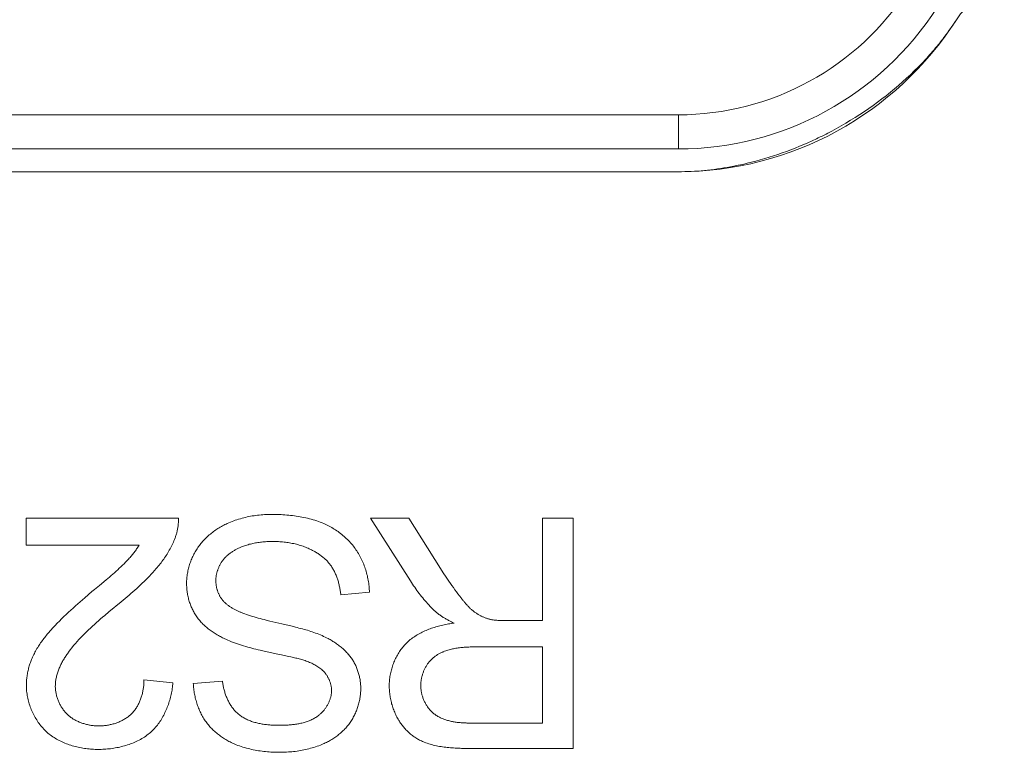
# Model space of a CAD drawing. Header units: millimetres. Extents: x 3925 to 5043, y -86 to 778.
# Tile 81 of 256: x 4308.27 to 4310.44, y -9.51 to -7.9. Entities that reach past the tile are written whole.
import ezdxf

# ---------------------------------------------------------------- set-up
doc = ezdxf.new("R2010")
doc.units = ezdxf.units.MM
doc.header["$LTSCALE"] = 46.255
for name, color, linetype in [('H30K-IO-LABEDXF_CONTINUOUS_LINE', 7, 'CONTINUOUS'), ('H30K-REAR-CODXF_CONTINUOUS_LINE', 7, 'CONTINUOUS'), ('LABEL-IO-H30DXF_CONTINUOUS_LINE', 7, 'CONTINUOUS')]:
    doc.layers.add(name, color=color, linetype=linetype)

msp = doc.modelspace()

# ---------------------------------------------------------------- linework, layer by layer
at = {"layer": 'H30K-IO-LABEDXF_CONTINUOUS_LINE', "color": 7, "linetype": 'Continuous', "lineweight": 0}
for p, q in [((4309.7197, -8.2338), (4306.5478, -8.2338)), ((4308.2879, -9.054), (4308.2879, -8.9947)), ((4308.2879, -8.9947), (4308.6223, -8.9947)), ((4309.0444, -8.9947), (4309.1279, -8.9947)), ((4309.1318, -9.1323), (4309.0444, -8.9947)), ((4309.1279, -8.9947), (4309.1977, -9.1046)), ((4309.4217, -9.2191), (4309.4217, -8.9947)), ((4309.4217, -8.9947), (4309.4888, -8.9947)), ((4309.4888, -8.9947), (4309.4888, -9.4999)), ((4308.5359, -9.054), (4308.2879, -9.054)), ((4309.1977, -9.1046), (4309.2039, -9.1141)), ((4309.2039, -9.1141), (4309.21, -9.1236)), ((4308.4637, -9.1298), (4308.471, -9.1236)), ((4309.0417, -9.157), (4308.9789, -9.1627)), ((4308.4065, -9.1781), (4308.4169, -9.1691)), ((4308.4697, -9.2002), (4308.4605, -9.2079)), ((4308.8234, -9.2202), (4308.8494, -9.2263)), ((4308.8494, -9.2263), (4308.8722, -9.2318)), ((4309.3379, -9.2191), (4309.4217, -9.2191)), ((4308.8406, -9.2931), (4308.8107, -9.2863)), ((4309.2783, -9.277), (4309.2731, -9.277)), ((4309.4217, -9.277), (4309.2783, -9.277)), ((4309.4217, -9.4442), (4309.4217, -9.277)), ((4308.8641, -9.2979), (4308.8484, -9.2947)), ((4308.5468, -9.3496), (4308.6103, -9.356)), ((4308.6551, -9.3574), (4308.7193, -9.3525)), ((4309.4888, -9.4999), (4309.258, -9.4999))]:
    msp.add_line(p, q, dxfattribs=at)
for points in [[(4310.3301, -7.9001), (4310.3279, -7.9034), (4310.3258, -7.9067), (4310.3236, -7.9101), (4310.3213, -7.9133), (4310.3191, -7.9166), (4310.3168, -7.9199), (4310.3145, -7.9232), (4310.3122, -7.9264), (4310.3099, -7.9297)], [(4310.3099, -7.9297), (4310.3075, -7.9329), (4310.3051, -7.9361), (4310.3027, -7.9393), (4310.3002, -7.9425), (4310.2978, -7.9457), (4310.2953, -7.9489), (4310.2928, -7.952), (4310.2903, -7.9551), (4310.2877, -7.9583)], [(4310.2877, -7.9583), (4310.2845, -7.9622), (4310.2813, -7.966), (4310.278, -7.9699), (4310.2747, -7.9737), (4310.2713, -7.9775), (4310.268, -7.9812), (4310.2646, -7.985), (4310.2611, -7.9887), (4310.2577, -7.9925), (4310.2542, -7.9961)], [(4310.2542, -7.9961), (4310.2461, -8.0045), (4310.2378, -8.0127), (4310.2295, -8.0208), (4310.2209, -8.0288), (4310.2122, -8.0367), (4310.2034, -8.0444), (4310.1944, -8.052), (4310.1853, -8.0595), (4310.1761, -8.0669), (4310.1668, -8.0741), (4310.1573, -8.0813), (4310.1477, -8.0882), (4310.138, -8.0951), (4310.1282, -8.1018), (4310.1182, -8.1083), (4310.1082, -8.1148), (4310.0981, -8.121), (4310.0878, -8.1272), (4310.0775, -8.1331), (4310.0671, -8.139), (4310.0566, -8.1447)], [(4310.0566, -8.1447), (4310.0524, -8.1469), (4310.0482, -8.149), (4310.044, -8.1512), (4310.0398, -8.1533), (4310.0356, -8.1555), (4310.0313, -8.1575), (4310.0271, -8.1596), (4310.0228, -8.1616)], [(4310.0228, -8.1616), (4310.0136, -8.1659), (4310.0043, -8.1701), (4309.995, -8.1742), (4309.9856, -8.1781), (4309.9762, -8.1819), (4309.9668, -8.1856), (4309.9573, -8.1892), (4309.9478, -8.1926), (4309.9382, -8.1959), (4309.9287, -8.1991), (4309.9191, -8.2022), (4309.9095, -8.2051), (4309.8998, -8.2079), (4309.8901, -8.2105), (4309.8805, -8.213), (4309.8708, -8.2154), (4309.8611, -8.2177), (4309.8513, -8.2198), (4309.8416, -8.2217)], [(4309.8416, -8.2217), (4309.8344, -8.2231), (4309.8272, -8.2244), (4309.82, -8.2256), (4309.8128, -8.2267), (4309.8057, -8.2277), (4309.7985, -8.2287), (4309.7913, -8.2296), (4309.7841, -8.2304), (4309.7769, -8.2311), (4309.7697, -8.2317), (4309.7626, -8.2323), (4309.7554, -8.2327), (4309.7482, -8.2331), (4309.7411, -8.2334), (4309.734, -8.2336), (4309.7269, -8.2338), (4309.7197, -8.2338)], [(4308.7295, -9.006), (4308.733, -9.0045), (4308.7366, -9.003), (4308.7401, -9.0016), (4308.7437, -9.0002), (4308.7473, -8.9989), (4308.7509, -8.9977), (4308.7546, -8.9966), (4308.7583, -8.9955), (4308.762, -8.9945), (4308.7657, -8.9935), (4308.7695, -8.9926), (4308.7733, -8.9918), (4308.777, -8.991), (4308.7808, -8.9903), (4308.7846, -8.9896), (4308.7884, -8.989), (4308.7923, -8.9885), (4308.7961, -8.988), (4308.7999, -8.9876), (4308.8038, -8.9872), (4308.8076, -8.9869), (4308.8115, -8.9867), (4308.8153, -8.9865), (4308.8191, -8.9864), (4308.823, -8.9863), (4308.8268, -8.9863)], [(4308.8268, -8.9863), (4308.8309, -8.9863), (4308.8351, -8.9863), (4308.8393, -8.9864), (4308.8435, -8.9866), (4308.8477, -8.9867), (4308.8519, -8.987), (4308.856, -8.9872), (4308.8602, -8.9875), (4308.8644, -8.9879), (4308.8686, -8.9883), (4308.8728, -8.9888), (4308.877, -8.9893), (4308.8811, -8.9899), (4308.8853, -8.9905), (4308.8894, -8.9912), (4308.8936, -8.9919), (4308.8977, -8.9928), (4308.9018, -8.9936), (4308.9059, -8.9946), (4308.9099, -8.9956), (4308.914, -8.9967), (4308.918, -8.9978), (4308.922, -8.999), (4308.9259, -9.0003), (4308.9298, -9.0017), (4308.9337, -9.0031), (4308.9376, -9.0047), (4308.9414, -9.0063)], [(4308.6223, -8.9947), (4308.6224, -8.9966), (4308.6224, -8.9986), (4308.6224, -9.0005), (4308.6223, -9.0024), (4308.6222, -9.0043), (4308.6221, -9.0062), (4308.6219, -9.0081), (4308.6217, -9.01), (4308.6215, -9.0119), (4308.6213, -9.0138), (4308.621, -9.0157), (4308.6206, -9.0176), (4308.6203, -9.0195), (4308.6199, -9.0214), (4308.6195, -9.0233), (4308.619, -9.0251), (4308.6186, -9.027), (4308.6181, -9.0288), (4308.6175, -9.0307), (4308.6169, -9.0325), (4308.6163, -9.0343), (4308.6157, -9.0361), (4308.615, -9.0379)], [(4308.6633, -9.0614), (4308.6649, -9.059), (4308.6666, -9.0567), (4308.6683, -9.0543), (4308.67, -9.052), (4308.6719, -9.0498), (4308.6737, -9.0475), (4308.6756, -9.0453), (4308.6776, -9.0432), (4308.6796, -9.0411), (4308.6816, -9.039), (4308.6837, -9.0369), (4308.6859, -9.0349), (4308.688, -9.033), (4308.6902, -9.031), (4308.6925, -9.0292), (4308.6948, -9.0273), (4308.6971, -9.0255), (4308.6994, -9.0237), (4308.7018, -9.022), (4308.7042, -9.0203), (4308.7067, -9.0187), (4308.7091, -9.0171), (4308.7116, -9.0156), (4308.7141, -9.0141), (4308.7166, -9.0126), (4308.7192, -9.0112), (4308.7218, -9.0098), (4308.7243, -9.0085), (4308.7269, -9.0073), (4308.7295, -9.006)], [(4308.9414, -9.0063), (4308.9444, -9.0076), (4308.9474, -9.009), (4308.9503, -9.0104), (4308.9532, -9.0119), (4308.9561, -9.0135), (4308.959, -9.0151), (4308.9618, -9.0168), (4308.9646, -9.0185), (4308.9674, -9.0203), (4308.9702, -9.0221), (4308.9729, -9.024), (4308.9756, -9.026), (4308.9782, -9.028), (4308.9808, -9.0301), (4308.9834, -9.0322), (4308.9859, -9.0343), (4308.9884, -9.0365), (4308.9908, -9.0388), (4308.9932, -9.0411), (4308.9955, -9.0434), (4308.9978, -9.0458), (4309, -9.0482), (4309.0022, -9.0507), (4309.0043, -9.0532), (4309.0064, -9.0558), (4309.0084, -9.0584), (4309.0103, -9.061), (4309.0122, -9.0637), (4309.014, -9.0664)], [(4308.5097, -9.0876), (4308.5113, -9.0859), (4308.5129, -9.0842), (4308.5145, -9.0824), (4308.5161, -9.0806), (4308.5176, -9.0788), (4308.5192, -9.077), (4308.5207, -9.0752), (4308.5222, -9.0734), (4308.5237, -9.0715), (4308.5251, -9.0696), (4308.5266, -9.0677), (4308.528, -9.0658), (4308.5294, -9.0639), (4308.5307, -9.062), (4308.532, -9.06), (4308.5334, -9.058), (4308.5346, -9.056), (4308.5359, -9.054)], [(4308.615, -9.0379), (4308.6139, -9.041), (4308.6126, -9.044), (4308.6113, -9.047), (4308.61, -9.05), (4308.6085, -9.053), (4308.6071, -9.056), (4308.6056, -9.0589), (4308.604, -9.0618), (4308.6024, -9.0647), (4308.6008, -9.0676), (4308.5991, -9.0704), (4308.5974, -9.0732), (4308.5956, -9.076), (4308.5938, -9.0788), (4308.5919, -9.0815), (4308.59, -9.0842), (4308.5881, -9.0869), (4308.5861, -9.0896), (4308.5842, -9.0922), (4308.5821, -9.0949), (4308.5801, -9.0974), (4308.578, -9.1), (4308.5759, -9.1025), (4308.5738, -9.105)], [(4308.8298, -9.0455), (4308.8271, -9.0456), (4308.8244, -9.0456), (4308.8216, -9.0457), (4308.8189, -9.0458), (4308.8161, -9.0459), (4308.8134, -9.0461), (4308.8106, -9.0463), (4308.8078, -9.0466), (4308.8051, -9.0468), (4308.8024, -9.0472), (4308.7996, -9.0475), (4308.7969, -9.0479), (4308.7941, -9.0484), (4308.7914, -9.0488), (4308.7887, -9.0493), (4308.786, -9.0499), (4308.7833, -9.0505), (4308.7807, -9.0511), (4308.778, -9.0518), (4308.7753, -9.0526), (4308.7727, -9.0533), (4308.7701, -9.0542), (4308.7675, -9.055), (4308.7649, -9.056), (4308.7623, -9.0569)], [(4308.9073, -9.0606), (4308.9045, -9.0594), (4308.9017, -9.0583), (4308.8989, -9.0572), (4308.896, -9.0562), (4308.8931, -9.0552), (4308.8902, -9.0542), (4308.8873, -9.0534), (4308.8843, -9.0525), (4308.8814, -9.0518), (4308.8784, -9.051), (4308.8754, -9.0503), (4308.8724, -9.0497), (4308.8694, -9.0491), (4308.8664, -9.0486), (4308.8634, -9.0481), (4308.8603, -9.0476), (4308.8573, -9.0472), (4308.8542, -9.0469), (4308.8512, -9.0466), (4308.8481, -9.0463), (4308.8451, -9.0461), (4308.842, -9.0459), (4308.839, -9.0457), (4308.8359, -9.0456), (4308.8329, -9.0456), (4308.8298, -9.0455)], [(4308.6403, -9.1373), (4308.6403, -9.1345), (4308.6404, -9.1318), (4308.6405, -9.129), (4308.6408, -9.1263), (4308.641, -9.1236), (4308.6414, -9.1208), (4308.6417, -9.1181), (4308.6422, -9.1153), (4308.6427, -9.1126), (4308.6432, -9.1099), (4308.6439, -9.1072), (4308.6445, -9.1045), (4308.6452, -9.1018), (4308.646, -9.0991), (4308.6468, -9.0964), (4308.6477, -9.0938), (4308.6486, -9.0911), (4308.6496, -9.0885), (4308.6506, -9.0859), (4308.6517, -9.0833), (4308.6528, -9.0808), (4308.6539, -9.0783), (4308.6552, -9.0758), (4308.6564, -9.0733), (4308.6577, -9.0709), (4308.659, -9.0685), (4308.6604, -9.0661), (4308.6619, -9.0637), (4308.6633, -9.0614)], [(4308.7623, -9.0569), (4308.7608, -9.0576), (4308.7592, -9.0582), (4308.7577, -9.0589), (4308.7561, -9.0596), (4308.7546, -9.0603), (4308.753, -9.061), (4308.7515, -9.0618), (4308.75, -9.0626), (4308.7485, -9.0634), (4308.747, -9.0642), (4308.7455, -9.065), (4308.744, -9.0659), (4308.7426, -9.0668), (4308.7411, -9.0677), (4308.7397, -9.0687), (4308.7383, -9.0696), (4308.7369, -9.0706), (4308.7355, -9.0716), (4308.7341, -9.0727), (4308.7328, -9.0737), (4308.7315, -9.0748), (4308.7302, -9.0759), (4308.7289, -9.0771), (4308.7277, -9.0782), (4308.7265, -9.0794), (4308.7253, -9.0806), (4308.7242, -9.0818), (4308.723, -9.0831), (4308.7219, -9.0844), (4308.7209, -9.0857), (4308.7198, -9.087), (4308.7188, -9.0883)], [(4308.9581, -9.1001), (4308.957, -9.0984), (4308.9558, -9.0968), (4308.9546, -9.0952), (4308.9533, -9.0936), (4308.952, -9.0921), (4308.9507, -9.0906), (4308.9493, -9.0891), (4308.9479, -9.0876), (4308.9465, -9.0862), (4308.945, -9.0848), (4308.9435, -9.0834), (4308.942, -9.0821), (4308.9404, -9.0807), (4308.9388, -9.0794), (4308.9372, -9.0782), (4308.9356, -9.0769), (4308.9339, -9.0757), (4308.9323, -9.0745), (4308.9306, -9.0733), (4308.9289, -9.0722), (4308.9271, -9.0711), (4308.9254, -9.07), (4308.9236, -9.0689), (4308.9219, -9.0679), (4308.9201, -9.0669), (4308.9183, -9.0659), (4308.9165, -9.065), (4308.9146, -9.064), (4308.9128, -9.0631), (4308.911, -9.0623), (4308.9092, -9.0614), (4308.9073, -9.0606)], [(4309.014, -9.0664), (4309.0158, -9.0691), (4309.0175, -9.0719), (4309.0191, -9.0747), (4309.0207, -9.0776), (4309.0223, -9.0805), (4309.0238, -9.0835), (4309.0252, -9.0865), (4309.0266, -9.0895), (4309.0279, -9.0925), (4309.0291, -9.0956), (4309.0303, -9.0987), (4309.0315, -9.1018), (4309.0326, -9.105), (4309.0336, -9.1081), (4309.0345, -9.1113), (4309.0354, -9.1145), (4309.0363, -9.1178), (4309.0371, -9.121), (4309.0378, -9.1242), (4309.0385, -9.1275), (4309.0391, -9.1308), (4309.0396, -9.1341), (4309.0401, -9.1373), (4309.0405, -9.1406), (4309.0409, -9.1439), (4309.0412, -9.1472), (4309.0414, -9.1505), (4309.0416, -9.1537), (4309.0417, -9.157)], [(4308.471, -9.1236), (4308.4747, -9.1205), (4308.4783, -9.1173), (4308.4819, -9.1141), (4308.4855, -9.111), (4308.4891, -9.1077), (4308.4926, -9.1045), (4308.4961, -9.1012), (4308.4996, -9.0979), (4308.503, -9.0945), (4308.5063, -9.0911), (4308.5097, -9.0876)], [(4308.7188, -9.0883), (4308.718, -9.0895), (4308.7172, -9.0908), (4308.7164, -9.092), (4308.7156, -9.0933), (4308.7148, -9.0946), (4308.7141, -9.0959), (4308.7134, -9.0972), (4308.7127, -9.0985), (4308.712, -9.0999), (4308.7114, -9.1012), (4308.7108, -9.1026), (4308.7102, -9.104), (4308.7096, -9.1054), (4308.7091, -9.1068), (4308.7086, -9.1082), (4308.7081, -9.1096), (4308.7077, -9.1111), (4308.7072, -9.1125), (4308.7068, -9.114), (4308.7065, -9.1154), (4308.7061, -9.1169), (4308.7058, -9.1183), (4308.7056, -9.1198), (4308.7053, -9.1213), (4308.7051, -9.1228), (4308.7049, -9.1242), (4308.7048, -9.1257), (4308.7046, -9.1272), (4308.7046, -9.1287), (4308.7045, -9.1301), (4308.7045, -9.1316)], [(4308.5738, -9.105), (4308.5701, -9.1092), (4308.5664, -9.1134), (4308.5626, -9.1175), (4308.5588, -9.1215), (4308.5549, -9.1255), (4308.551, -9.1295), (4308.547, -9.1334), (4308.543, -9.1372), (4308.539, -9.1411), (4308.5349, -9.1449), (4308.5308, -9.1486), (4308.5266, -9.1524), (4308.5224, -9.1561), (4308.5182, -9.1597), (4308.514, -9.1634), (4308.5098, -9.167), (4308.5055, -9.1706)], [(4308.9789, -9.1627), (4308.9787, -9.1605), (4308.9784, -9.1583), (4308.9781, -9.1561), (4308.9777, -9.1539), (4308.9774, -9.1517), (4308.977, -9.1495), (4308.9766, -9.1473), (4308.9761, -9.1452), (4308.9756, -9.143), (4308.9751, -9.1408), (4308.9746, -9.1386), (4308.974, -9.1365), (4308.9735, -9.1343), (4308.9728, -9.1322), (4308.9722, -9.13), (4308.9715, -9.1279), (4308.9708, -9.1258), (4308.97, -9.1237), (4308.9692, -9.1216), (4308.9684, -9.1196), (4308.9675, -9.1175), (4308.9666, -9.1155), (4308.9657, -9.1135), (4308.9647, -9.1115), (4308.9637, -9.1096), (4308.9627, -9.1076), (4308.9616, -9.1057), (4308.9605, -9.1038), (4308.9593, -9.1019), (4308.9581, -9.1001)], [(4308.4378, -9.1513), (4308.4489, -9.142), (4308.4637, -9.1298)], [(4308.6612, -9.2089), (4308.6599, -9.2068), (4308.6585, -9.2047), (4308.6572, -9.2025), (4308.656, -9.2003), (4308.6548, -9.1981), (4308.6537, -9.1959), (4308.6526, -9.1936), (4308.6515, -9.1913), (4308.6505, -9.189), (4308.6496, -9.1867), (4308.6487, -9.1843), (4308.6478, -9.1819), (4308.647, -9.1795), (4308.6462, -9.1771), (4308.6455, -9.1747), (4308.6448, -9.1722), (4308.6442, -9.1698), (4308.6436, -9.1673), (4308.6431, -9.1648), (4308.6426, -9.1623), (4308.6422, -9.1598), (4308.6418, -9.1573), (4308.6414, -9.1548), (4308.6411, -9.1523), (4308.6409, -9.1498), (4308.6406, -9.1473), (4308.6405, -9.1448), (4308.6404, -9.1423), (4308.6403, -9.1398), (4308.6403, -9.1373)], [(4308.7045, -9.1316), (4308.7045, -9.133), (4308.7046, -9.1344), (4308.7046, -9.1359), (4308.7047, -9.1373), (4308.7049, -9.1387), (4308.705, -9.1401), (4308.7052, -9.1415), (4308.7055, -9.143), (4308.7057, -9.1444), (4308.706, -9.1458), (4308.7063, -9.1472), (4308.7066, -9.1486), (4308.707, -9.15), (4308.7074, -9.1514), (4308.7078, -9.1528), (4308.7083, -9.1541), (4308.7087, -9.1555), (4308.7092, -9.1569), (4308.7098, -9.1582), (4308.7103, -9.1595), (4308.7109, -9.1608), (4308.7115, -9.1621), (4308.7122, -9.1634), (4308.7128, -9.1647), (4308.7135, -9.1659), (4308.7143, -9.1672), (4308.715, -9.1684), (4308.7158, -9.1696), (4308.7166, -9.1707), (4308.7174, -9.1719), (4308.7182, -9.173)], [(4309.187, -9.1996), (4309.184, -9.1968), (4309.181, -9.1939), (4309.1781, -9.191), (4309.1752, -9.188), (4309.1723, -9.185), (4309.1695, -9.182), (4309.1667, -9.1789), (4309.1639, -9.1757), (4309.1612, -9.1726), (4309.1586, -9.1694), (4309.156, -9.1661), (4309.1534, -9.1629), (4309.1508, -9.1596), (4309.1483, -9.1563), (4309.1458, -9.1529), (4309.1434, -9.1495), (4309.141, -9.1461), (4309.1386, -9.1427), (4309.1363, -9.1393), (4309.134, -9.1358), (4309.1318, -9.1323)], [(4309.21, -9.1236), (4309.2132, -9.1283), (4309.2163, -9.133), (4309.2195, -9.1376), (4309.2227, -9.1423), (4309.226, -9.1469), (4309.2292, -9.1515), (4309.2326, -9.1561), (4309.2359, -9.1606), (4309.2393, -9.1651), (4309.2428, -9.1696)], [(4308.4169, -9.1691), (4308.4326, -9.1557), (4308.4378, -9.1513)], [(4308.3422, -9.2402), (4308.3468, -9.2351), (4308.3515, -9.2301), (4308.3563, -9.2251), (4308.3611, -9.2202), (4308.366, -9.2154), (4308.3709, -9.2106), (4308.3759, -9.2058), (4308.3809, -9.2011), (4308.3859, -9.1964), (4308.391, -9.1918), (4308.3961, -9.1872), (4308.4013, -9.1826), (4308.4065, -9.1781)], [(4308.5055, -9.1706), (4308.4969, -9.1777), (4308.4697, -9.2002)], [(4308.7182, -9.173), (4308.7192, -9.1743), (4308.7203, -9.1755), (4308.7213, -9.1767), (4308.7224, -9.1778), (4308.7236, -9.179), (4308.7247, -9.1801), (4308.7259, -9.1812), (4308.7271, -9.1823), (4308.7283, -9.1833), (4308.7295, -9.1843), (4308.7308, -9.1853), (4308.7321, -9.1863), (4308.7334, -9.1872), (4308.7347, -9.1882), (4308.7361, -9.1891), (4308.7375, -9.1899), (4308.7388, -9.1908), (4308.7402, -9.1917), (4308.7416, -9.1925), (4308.7431, -9.1933), (4308.7445, -9.1941), (4308.7459, -9.1948), (4308.7474, -9.1956), (4308.7489, -9.1963), (4308.7503, -9.197), (4308.7518, -9.1977), (4308.7533, -9.1984), (4308.7548, -9.1991), (4308.7563, -9.1997), (4308.7578, -9.2004), (4308.7593, -9.201), (4308.7608, -9.2016), (4308.7623, -9.2022), (4308.7637, -9.2028)], [(4309.2428, -9.1696), (4309.2438, -9.1709), (4309.246, -9.1736)], [(4309.246, -9.1736), (4309.2471, -9.175), (4309.2482, -9.1763), (4309.2493, -9.1776), (4309.2504, -9.1789), (4309.2515, -9.1803), (4309.2526, -9.1816), (4309.2538, -9.1829), (4309.2549, -9.1841), (4309.2561, -9.1854), (4309.2573, -9.1867), (4309.2584, -9.1879), (4309.2596, -9.1892), (4309.2609, -9.1904), (4309.2621, -9.1916), (4309.2633, -9.1928), (4309.2646, -9.1939), (4309.2659, -9.1951), (4309.2672, -9.1962), (4309.2685, -9.1973), (4309.2698, -9.1984), (4309.2712, -9.1994), (4309.2725, -9.2004), (4309.2739, -9.2014), (4309.2753, -9.2024), (4309.2768, -9.2033)], [(4308.7637, -9.2028), (4308.7679, -9.2043), (4308.7721, -9.2058), (4308.7763, -9.2072), (4308.7805, -9.2086), (4308.7847, -9.2099), (4308.789, -9.2112), (4308.7933, -9.2125), (4308.7975, -9.2137), (4308.8018, -9.2148), (4308.8061, -9.2159), (4308.8104, -9.217), (4308.8148, -9.2181), (4308.8234, -9.2202)], [(4309.2274, -9.2247), (4309.2257, -9.2239), (4309.2239, -9.2231), (4309.2222, -9.2222), (4309.2205, -9.2214), (4309.2188, -9.2205), (4309.2171, -9.2196), (4309.2154, -9.2188), (4309.2137, -9.2178), (4309.2121, -9.2169), (4309.2104, -9.216), (4309.2087, -9.215), (4309.2071, -9.2141), (4309.2055, -9.2131), (4309.2038, -9.2121), (4309.2022, -9.2111), (4309.2006, -9.21), (4309.199, -9.2089), (4309.1975, -9.2079), (4309.1959, -9.2067), (4309.1944, -9.2056), (4309.1929, -9.2045), (4309.1914, -9.2033), (4309.1899, -9.2021), (4309.1885, -9.2008), (4309.187, -9.1996)], [(4309.2768, -9.2033), (4309.278, -9.2042), (4309.2793, -9.2049), (4309.2806, -9.2057), (4309.282, -9.2065), (4309.2833, -9.2072), (4309.2846, -9.2079), (4309.286, -9.2087), (4309.2873, -9.2093), (4309.2887, -9.21), (4309.2901, -9.2107), (4309.2915, -9.2113), (4309.2929, -9.2119), (4309.2943, -9.2125), (4309.2957, -9.2131), (4309.2971, -9.2136), (4309.2985, -9.2141), (4309.3, -9.2146), (4309.3014, -9.2151), (4309.3028, -9.2155), (4309.3043, -9.216), (4309.3058, -9.2164), (4309.3072, -9.2168)], [(4308.4605, -9.2079), (4308.4559, -9.2117), (4308.4514, -9.2156), (4308.4469, -9.2195), (4308.4424, -9.2235), (4308.438, -9.2275), (4308.4336, -9.2315), (4308.4292, -9.2355), (4308.4249, -9.2396), (4308.4206, -9.2438), (4308.4164, -9.248), (4308.4122, -9.2522), (4308.4081, -9.2565), (4308.4041, -9.2608), (4308.4001, -9.2652), (4308.3962, -9.2697), (4308.3924, -9.2742), (4308.3886, -9.2788), (4308.385, -9.2835), (4308.3814, -9.2882)], [(4308.7262, -9.2603), (4308.7239, -9.2592), (4308.7216, -9.258), (4308.7192, -9.2569), (4308.7169, -9.2557), (4308.7146, -9.2544), (4308.7123, -9.2532), (4308.71, -9.2519), (4308.7077, -9.2506), (4308.7054, -9.2492), (4308.7032, -9.2478), (4308.7009, -9.2464), (4308.6987, -9.245), (4308.6965, -9.2435), (4308.6944, -9.242), (4308.6922, -9.2404), (4308.6901, -9.2388), (4308.688, -9.2372), (4308.686, -9.2356), (4308.6839, -9.2339), (4308.6819, -9.2322), (4308.68, -9.2304), (4308.6781, -9.2286), (4308.6762, -9.2268), (4308.6743, -9.2249), (4308.6725, -9.2231), (4308.6708, -9.2211), (4308.6691, -9.2192), (4308.6674, -9.2172), (4308.6658, -9.2152), (4308.6642, -9.2131), (4308.6627, -9.211), (4308.6612, -9.2089)], [(4309.12, -9.2715), (4309.1222, -9.2693), (4309.1244, -9.2672), (4309.1266, -9.2651), (4309.129, -9.2631), (4309.1313, -9.2611), (4309.1338, -9.2592), (4309.1362, -9.2574), (4309.1388, -9.2556), (4309.1413, -9.2538), (4309.144, -9.2522), (4309.1466, -9.2505), (4309.1493, -9.249), (4309.1521, -9.2475), (4309.1549, -9.246), (4309.1577, -9.2446), (4309.1605, -9.2433), (4309.1634, -9.2419), (4309.1663, -9.2407), (4309.1692, -9.2395), (4309.1722, -9.2383), (4309.1752, -9.2372), (4309.1782, -9.2362), (4309.1812, -9.2351), (4309.1842, -9.2342), (4309.1873, -9.2332), (4309.1903, -9.2323), (4309.1934, -9.2315), (4309.1965, -9.2307), (4309.1996, -9.2299), (4309.2027, -9.2292), (4309.2058, -9.2285), (4309.2089, -9.2279), (4309.212, -9.2273), (4309.2151, -9.2267), (4309.2182, -9.2262), (4309.2212, -9.2256), (4309.2243, -9.2252), (4309.2274, -9.2247)], [(4309.3072, -9.2168), (4309.3088, -9.2171), (4309.3104, -9.2174), (4309.312, -9.2176), (4309.3136, -9.2178), (4309.3152, -9.218), (4309.3168, -9.2182), (4309.3184, -9.2184), (4309.32, -9.2185), (4309.3217, -9.2186), (4309.3233, -9.2187), (4309.3249, -9.2188), (4309.3265, -9.2189), (4309.3281, -9.219), (4309.3298, -9.219), (4309.3314, -9.219), (4309.333, -9.2191), (4309.3346, -9.2191), (4309.3379, -9.2191)], [(4308.3011, -9.302), (4308.3022, -9.2993), (4308.3035, -9.2966), (4308.3047, -9.2939), (4308.3061, -9.2912), (4308.3074, -9.2886), (4308.3089, -9.286), (4308.3103, -9.2834), (4308.3118, -9.2808), (4308.3134, -9.2782), (4308.315, -9.2757), (4308.3166, -9.2732), (4308.3182, -9.2707), (4308.3199, -9.2682), (4308.3216, -9.2658), (4308.3234, -9.2634), (4308.3252, -9.261), (4308.327, -9.2586), (4308.3288, -9.2562), (4308.3307, -9.2539), (4308.3326, -9.2515), (4308.3345, -9.2492), (4308.3364, -9.2469), (4308.3383, -9.2447), (4308.3403, -9.2424), (4308.3422, -9.2402)], [(4308.8722, -9.2318), (4308.8796, -9.2336), (4308.8833, -9.2345), (4308.887, -9.2355), (4308.8907, -9.2365), (4308.8944, -9.2375), (4308.8981, -9.2385), (4308.9018, -9.2395), (4308.9054, -9.2406), (4308.9091, -9.2417), (4308.9127, -9.2429), (4308.9163, -9.2441), (4308.9199, -9.2453), (4308.9235, -9.2466), (4308.927, -9.2479), (4308.9306, -9.2493), (4308.9341, -9.2508), (4308.9376, -9.2522), (4308.941, -9.2538), (4308.9444, -9.2554), (4308.9478, -9.2571), (4308.9512, -9.2588)], [(4308.8107, -9.2863), (4308.8016, -9.2842), (4308.7971, -9.2832), (4308.7925, -9.282), (4308.788, -9.2809), (4308.7835, -9.2798), (4308.779, -9.2786), (4308.7745, -9.2773), (4308.77, -9.2761), (4308.7655, -9.2747), (4308.7611, -9.2734), (4308.7566, -9.272), (4308.7522, -9.2705), (4308.7478, -9.2689), (4308.7434, -9.2673), (4308.7391, -9.2657), (4308.7348, -9.264), (4308.7305, -9.2621), (4308.7262, -9.2603)], [(4308.9512, -9.2588), (4308.9533, -9.26), (4308.9554, -9.2611), (4308.9575, -9.2623), (4308.9596, -9.2635), (4308.9616, -9.2648), (4308.9637, -9.2661), (4308.9657, -9.2674), (4308.9677, -9.2687), (4308.9697, -9.2701), (4308.9717, -9.2715), (4308.9736, -9.273), (4308.9756, -9.2744), (4308.9775, -9.2759), (4308.9794, -9.2775), (4308.9812, -9.279), (4308.983, -9.2806), (4308.9848, -9.2822), (4308.9866, -9.2839), (4308.9883, -9.2856), (4308.9901, -9.2873), (4308.9917, -9.289), (4308.9934, -9.2908), (4308.9949, -9.2926), (4308.9965, -9.2944), (4308.998, -9.2963), (4308.9995, -9.2982), (4309.0009, -9.3001), (4309.0023, -9.302), (4309.0037, -9.304), (4309.0049, -9.306)], [(4309.0852, -9.3622), (4309.0852, -9.3594), (4309.0853, -9.3565), (4309.0855, -9.3536), (4309.0857, -9.3507), (4309.086, -9.3478), (4309.0864, -9.3449), (4309.0868, -9.342), (4309.0873, -9.3391), (4309.0878, -9.3363), (4309.0884, -9.3334), (4309.0891, -9.3305), (4309.0898, -9.3276), (4309.0906, -9.3248), (4309.0914, -9.322), (4309.0923, -9.3191), (4309.0933, -9.3163), (4309.0943, -9.3136), (4309.0954, -9.3108), (4309.0965, -9.3081), (4309.0977, -9.3054), (4309.0989, -9.3027), (4309.1002, -9.3001), (4309.1016, -9.2975), (4309.103, -9.2949), (4309.1045, -9.2923), (4309.106, -9.2898), (4309.1075, -9.2874), (4309.1092, -9.285), (4309.1109, -9.2826), (4309.1126, -9.2803), (4309.1144, -9.278), (4309.1162, -9.2758), (4309.1181, -9.2736), (4309.12, -9.2715)], [(4308.3814, -9.2882), (4308.3801, -9.29), (4308.3788, -9.2919), (4308.3775, -9.2937), (4308.3762, -9.2956), (4308.3749, -9.2975), (4308.3737, -9.2994), (4308.3725, -9.3013), (4308.3713, -9.3033), (4308.3701, -9.3052), (4308.3689, -9.3072), (4308.3678, -9.3092), (4308.3667, -9.3112), (4308.3657, -9.3133), (4308.3646, -9.3153), (4308.3636, -9.3174), (4308.3626, -9.3195), (4308.3617, -9.3216), (4308.3608, -9.3237), (4308.3599, -9.3258), (4308.3591, -9.3279), (4308.3583, -9.3301), (4308.3575, -9.3322), (4308.3568, -9.3344), (4308.3562, -9.3365), (4308.3556, -9.3387), (4308.355, -9.3409), (4308.3545, -9.3431), (4308.354, -9.3453), (4308.3536, -9.3475), (4308.3532, -9.3497), (4308.3529, -9.3519), (4308.3526, -9.3541), (4308.3524, -9.3564), (4308.3522, -9.3586), (4308.3522, -9.3608), (4308.3521, -9.363)], [(4308.8484, -9.2947), (4308.8432, -9.2936), (4308.8406, -9.2931)], [(4309.2068, -9.2865), (4309.2053, -9.287), (4309.2039, -9.2876), (4309.2025, -9.2882), (4309.201, -9.2888), (4309.1996, -9.2895), (4309.1982, -9.2902), (4309.1968, -9.2909), (4309.1954, -9.2916), (4309.194, -9.2924), (4309.1926, -9.2932), (4309.1913, -9.294), (4309.19, -9.2949), (4309.1886, -9.2958), (4309.1873, -9.2967), (4309.186, -9.2976), (4309.1848, -9.2985), (4309.1835, -9.2995), (4309.1823, -9.3005), (4309.1811, -9.3015), (4309.1799, -9.3026), (4309.1787, -9.3036), (4309.1776, -9.3047), (4309.1765, -9.3059), (4309.1754, -9.307), (4309.1743, -9.3081), (4309.1733, -9.3093), (4309.1723, -9.3105), (4309.1713, -9.3117), (4309.1704, -9.313), (4309.1695, -9.3142), (4309.1686, -9.3155), (4309.1677, -9.3168)], [(4309.2731, -9.277), (4309.2705, -9.277), (4309.2679, -9.2771), (4309.2654, -9.2771), (4309.2628, -9.2772), (4309.2602, -9.2773), (4309.2576, -9.2774), (4309.255, -9.2775), (4309.2524, -9.2777), (4309.2498, -9.2779), (4309.2472, -9.2781), (4309.2446, -9.2783), (4309.242, -9.2786), (4309.2394, -9.2789), (4309.2368, -9.2792), (4309.2343, -9.2796), (4309.2317, -9.28), (4309.2292, -9.2805), (4309.2266, -9.281), (4309.2241, -9.2815), (4309.2216, -9.2821), (4309.2191, -9.2827), (4309.2166, -9.2833), (4309.2141, -9.284), (4309.2117, -9.2848), (4309.2092, -9.2856), (4309.2068, -9.2865)], [(4308.2886, -9.3616), (4308.2886, -9.3591), (4308.2887, -9.3565), (4308.2888, -9.354), (4308.289, -9.3514), (4308.2892, -9.3489), (4308.2894, -9.3464), (4308.2897, -9.3438), (4308.2901, -9.3413), (4308.2905, -9.3388), (4308.2909, -9.3362), (4308.2913, -9.3337), (4308.2919, -9.3312), (4308.2924, -9.3287), (4308.293, -9.3262), (4308.2936, -9.3237), (4308.2943, -9.3212), (4308.295, -9.3188), (4308.2958, -9.3163), (4308.2965, -9.3139), (4308.2974, -9.3115), (4308.2982, -9.3091), (4308.2991, -9.3067), (4308.3001, -9.3044), (4308.3011, -9.302)], [(4308.9388, -9.3285), (4308.9369, -9.3268), (4308.9349, -9.3251), (4308.9328, -9.3235), (4308.9307, -9.322), (4308.9286, -9.3206), (4308.9264, -9.3192), (4308.9242, -9.3178), (4308.922, -9.3166), (4308.9197, -9.3153), (4308.9174, -9.3142), (4308.9151, -9.313), (4308.9127, -9.312), (4308.9103, -9.3109), (4308.9079, -9.3099), (4308.9054, -9.309), (4308.9029, -9.3081), (4308.9005, -9.3072), (4308.8979, -9.3064), (4308.8954, -9.3056), (4308.8929, -9.3048), (4308.8903, -9.3041), (4308.8877, -9.3034), (4308.8851, -9.3027), (4308.8825, -9.302), (4308.8799, -9.3014), (4308.8773, -9.3008), (4308.8747, -9.3002), (4308.872, -9.2996), (4308.8694, -9.299), (4308.8641, -9.2979)], [(4309.0049, -9.306), (4309.0061, -9.3079), (4309.0073, -9.3099), (4309.0084, -9.3119), (4309.0095, -9.3139), (4309.0105, -9.3159), (4309.0115, -9.3179), (4309.0124, -9.32), (4309.0133, -9.3221), (4309.0142, -9.3242), (4309.015, -9.3264), (4309.0158, -9.3285), (4309.0165, -9.3307), (4309.0172, -9.3329), (4309.0179, -9.3351), (4309.0185, -9.3373), (4309.0191, -9.3395), (4309.0196, -9.3418), (4309.0201, -9.344), (4309.0206, -9.3463), (4309.021, -9.3485), (4309.0213, -9.3508), (4309.0216, -9.353), (4309.0219, -9.3553), (4309.0222, -9.3576), (4309.0224, -9.3599), (4309.0225, -9.3621), (4309.0226, -9.3644), (4309.0227, -9.3667), (4309.0227, -9.3689)], [(4308.9585, -9.3733), (4308.9585, -9.3719), (4308.9584, -9.3705), (4308.9583, -9.3692), (4308.9582, -9.3678), (4308.9581, -9.3664), (4308.9579, -9.365), (4308.9577, -9.3637), (4308.9574, -9.3623), (4308.9571, -9.3609), (4308.9568, -9.3596), (4308.9565, -9.3582), (4308.9561, -9.3568), (4308.9557, -9.3555), (4308.9553, -9.3541), (4308.9548, -9.3528), (4308.9543, -9.3515), (4308.9538, -9.3501), (4308.9532, -9.3488), (4308.9526, -9.3475), (4308.952, -9.3463), (4308.9514, -9.345), (4308.9507, -9.3438), (4308.95, -9.3425), (4308.9493, -9.3413), (4308.9486, -9.3401), (4308.9478, -9.3389), (4308.947, -9.3378), (4308.9462, -9.3366), (4308.9454, -9.3355), (4308.9445, -9.3344), (4308.9436, -9.3334), (4308.9427, -9.3323), (4308.9418, -9.3313), (4308.9408, -9.3303), (4308.9398, -9.3294), (4308.9388, -9.3285)], [(4309.1677, -9.3168), (4309.1668, -9.3182), (4309.166, -9.3197), (4309.1651, -9.3212), (4309.1643, -9.3227), (4309.1635, -9.3242), (4309.1628, -9.3257), (4309.1621, -9.3273), (4309.1614, -9.3288), (4309.1607, -9.3304), (4309.1601, -9.332), (4309.1595, -9.3336), (4309.1589, -9.3352), (4309.1584, -9.3369), (4309.1579, -9.3385), (4309.1574, -9.3402), (4309.1569, -9.3418), (4309.1565, -9.3435), (4309.1562, -9.3452), (4309.1558, -9.3469), (4309.1555, -9.3485), (4309.1552, -9.3502), (4309.155, -9.3519), (4309.1548, -9.3536), (4309.1546, -9.3553), (4309.1545, -9.357), (4309.1544, -9.3587), (4309.1544, -9.3604), (4309.1543, -9.3621)], [(4308.5196, -9.4237), (4308.521, -9.4222), (4308.5224, -9.4207), (4308.5238, -9.4191), (4308.5251, -9.4175), (4308.5264, -9.4159), (4308.5277, -9.4142), (4308.5289, -9.4125), (4308.53, -9.4107), (4308.5312, -9.4089), (4308.5322, -9.4071), (4308.5333, -9.4053), (4308.5343, -9.4034), (4308.5352, -9.4015), (4308.5362, -9.3996), (4308.537, -9.3976), (4308.5379, -9.3957), (4308.5387, -9.3937), (4308.5394, -9.3916), (4308.5402, -9.3896), (4308.5408, -9.3876), (4308.5415, -9.3855), (4308.5421, -9.3834), (4308.5427, -9.3813), (4308.5432, -9.3792), (4308.5437, -9.3771), (4308.5441, -9.375), (4308.5446, -9.3729), (4308.545, -9.3708), (4308.5453, -9.3687), (4308.5456, -9.3665), (4308.5459, -9.3644), (4308.5461, -9.3623), (4308.5463, -9.3601), (4308.5465, -9.358), (4308.5466, -9.3559), (4308.5467, -9.3538), (4308.5468, -9.3517), (4308.5468, -9.3496)], [(4308.6103, -9.356), (4308.61, -9.3591), (4308.6097, -9.3623), (4308.6093, -9.3654), (4308.6088, -9.3686), (4308.6083, -9.3717), (4308.6077, -9.3749), (4308.6071, -9.3781), (4308.6064, -9.3812), (4308.6057, -9.3844), (4308.6049, -9.3876), (4308.6041, -9.3907), (4308.6032, -9.3939), (4308.6023, -9.397), (4308.6013, -9.4001), (4308.6003, -9.4032), (4308.5992, -9.4063), (4308.598, -9.4093), (4308.5968, -9.4123), (4308.5956, -9.4153), (4308.5943, -9.4183), (4308.5929, -9.4213), (4308.5915, -9.4242), (4308.59, -9.4271), (4308.5885, -9.4299), (4308.5869, -9.4327), (4308.5852, -9.4355), (4308.5835, -9.4382), (4308.5818, -9.4409), (4308.58, -9.4435), (4308.5781, -9.4461), (4308.5762, -9.4486), (4308.5742, -9.4511), (4308.5721, -9.4535), (4308.57, -9.4558), (4308.5679, -9.4581), (4308.5657, -9.4604), (4308.5634, -9.4625), (4308.5611, -9.4646)], [(4308.6799, -9.437), (4308.6784, -9.4346), (4308.6769, -9.4321), (4308.6754, -9.4296), (4308.674, -9.4271), (4308.6726, -9.4245), (4308.6713, -9.4219), (4308.6701, -9.4193), (4308.6688, -9.4167), (4308.6677, -9.414), (4308.6666, -9.4113), (4308.6655, -9.4086), (4308.6645, -9.4058), (4308.6635, -9.4031), (4308.6626, -9.4003), (4308.6618, -9.3975), (4308.661, -9.3947), (4308.6602, -9.3919), (4308.6595, -9.389), (4308.6588, -9.3862), (4308.6582, -9.3833), (4308.6577, -9.3804), (4308.6572, -9.3776), (4308.6567, -9.3747), (4308.6563, -9.3718), (4308.656, -9.3689), (4308.6557, -9.366), (4308.6554, -9.3631), (4308.6552, -9.3603), (4308.6551, -9.3574)], [(4308.7193, -9.3525), (4308.7195, -9.3546), (4308.7198, -9.3567), (4308.7201, -9.3588), (4308.7205, -9.3609), (4308.7209, -9.363), (4308.7213, -9.3652), (4308.7217, -9.3673), (4308.7222, -9.3694), (4308.7228, -9.3715), (4308.7233, -9.3736), (4308.7239, -9.3757), (4308.7246, -9.3778), (4308.7253, -9.3799), (4308.726, -9.382), (4308.7267, -9.3841), (4308.7275, -9.3861), (4308.7283, -9.3882), (4308.7292, -9.3902), (4308.7301, -9.3922), (4308.731, -9.3942), (4308.732, -9.3961), (4308.733, -9.3981), (4308.734, -9.4), (4308.7351, -9.4019), (4308.7362, -9.4037), (4308.7374, -9.4055), (4308.7386, -9.4073), (4308.7398, -9.4091), (4308.7411, -9.4108), (4308.7424, -9.4125), (4308.7437, -9.4142), (4308.7451, -9.4158), (4308.7465, -9.4174), (4308.748, -9.4189), (4308.7495, -9.4204), (4308.751, -9.4219), (4308.7526, -9.4233), (4308.7542, -9.4247)], [(4308.3311, -9.4617), (4308.3288, -9.4595), (4308.3267, -9.4573), (4308.3245, -9.455), (4308.3225, -9.4526), (4308.3204, -9.4502), (4308.3185, -9.4477), (4308.3166, -9.4452), (4308.3147, -9.4426), (4308.3129, -9.44), (4308.3112, -9.4373), (4308.3095, -9.4345), (4308.3079, -9.4318), (4308.3063, -9.429), (4308.3048, -9.4261), (4308.3033, -9.4232), (4308.3019, -9.4203), (4308.3006, -9.4174), (4308.2994, -9.4144), (4308.2982, -9.4114), (4308.2971, -9.4084), (4308.296, -9.4053), (4308.295, -9.4022), (4308.2941, -9.3992), (4308.2932, -9.3961), (4308.2924, -9.3929), (4308.2917, -9.3898), (4308.2911, -9.3867), (4308.2905, -9.3835), (4308.29, -9.3804), (4308.2896, -9.3773), (4308.2892, -9.3741), (4308.289, -9.371), (4308.2888, -9.3679), (4308.2887, -9.3647), (4308.2886, -9.3616)], [(4308.3521, -9.363), (4308.3521, -9.365), (4308.3522, -9.3669), (4308.3523, -9.3689), (4308.3525, -9.3708), (4308.3527, -9.3728), (4308.353, -9.3747), (4308.3533, -9.3767), (4308.3537, -9.3786), (4308.3541, -9.3806), (4308.3545, -9.3825), (4308.355, -9.3844), (4308.3555, -9.3864), (4308.3561, -9.3883), (4308.3567, -9.3902), (4308.3574, -9.3921), (4308.3581, -9.394), (4308.3589, -9.3958), (4308.3596, -9.3977), (4308.3605, -9.3995), (4308.3613, -9.4013), (4308.3622, -9.4031), (4308.3632, -9.4049), (4308.3642, -9.4066), (4308.3652, -9.4083), (4308.3662, -9.41), (4308.3673, -9.4117), (4308.3684, -9.4133), (4308.3696, -9.4149), (4308.3708, -9.4165), (4308.372, -9.4181), (4308.3732, -9.4196), (4308.3745, -9.421), (4308.3758, -9.4225), (4308.3772, -9.4239), (4308.3786, -9.4252)], [(4308.9307, -9.4269), (4308.9319, -9.4259), (4308.9331, -9.4249), (4308.9343, -9.4238), (4308.9355, -9.4228), (4308.9366, -9.4217), (4308.9377, -9.4205), (4308.9388, -9.4194), (4308.9399, -9.4182), (4308.9409, -9.417), (4308.942, -9.4157), (4308.943, -9.4144), (4308.944, -9.4132), (4308.9449, -9.4119), (4308.9458, -9.4105), (4308.9468, -9.4092), (4308.9476, -9.4078), (4308.9485, -9.4064), (4308.9493, -9.405), (4308.9501, -9.4036), (4308.9509, -9.4022), (4308.9516, -9.4007), (4308.9523, -9.3993), (4308.953, -9.3978), (4308.9536, -9.3963), (4308.9542, -9.3948), (4308.9548, -9.3933), (4308.9553, -9.3918), (4308.9558, -9.3903), (4308.9563, -9.3887), (4308.9567, -9.3872), (4308.957, -9.3857), (4308.9574, -9.3841), (4308.9577, -9.3826), (4308.9579, -9.381), (4308.9581, -9.3795), (4308.9583, -9.3779), (4308.9584, -9.3764), (4308.9585, -9.3748), (4308.9585, -9.3733)], [(4309.0227, -9.3689), (4309.0227, -9.3715), (4309.0226, -9.3741), (4309.0224, -9.3767), (4309.0222, -9.3793), (4309.022, -9.3819), (4309.0217, -9.3845), (4309.0213, -9.387), (4309.0209, -9.3896), (4309.0204, -9.3922), (4309.0199, -9.3948), (4309.0193, -9.3974), (4309.0187, -9.3999), (4309.018, -9.4025), (4309.0173, -9.405), (4309.0165, -9.4075), (4309.0157, -9.41), (4309.0149, -9.4125), (4309.0139, -9.415), (4309.013, -9.4174), (4309.012, -9.4198), (4309.0109, -9.4223), (4309.0098, -9.4246), (4309.0087, -9.427), (4309.0075, -9.4293), (4309.0063, -9.4316), (4309.005, -9.4339), (4309.0037, -9.4362), (4309.0023, -9.4384), (4309.0009, -9.4405)], [(4309.1061, -9.4383), (4309.1047, -9.4359), (4309.1033, -9.4334), (4309.102, -9.4309), (4309.1007, -9.4284), (4309.0994, -9.4258), (4309.0982, -9.4232), (4309.0971, -9.4206), (4309.096, -9.418), (4309.095, -9.4153), (4309.094, -9.4126), (4309.093, -9.4099), (4309.0921, -9.4072), (4309.0913, -9.4045), (4309.0905, -9.4017), (4309.0898, -9.3989), (4309.0891, -9.3961), (4309.0885, -9.3933), (4309.0879, -9.3905), (4309.0874, -9.3877), (4309.087, -9.3849), (4309.0865, -9.382), (4309.0862, -9.3792), (4309.0859, -9.3764), (4309.0856, -9.3735), (4309.0854, -9.3707), (4309.0853, -9.3679), (4309.0852, -9.365), (4309.0852, -9.3622)], [(4309.1543, -9.3621), (4309.1544, -9.3639), (4309.1544, -9.3657), (4309.1545, -9.3675), (4309.1547, -9.3693), (4309.1549, -9.3711), (4309.1551, -9.3729), (4309.1554, -9.3747), (4309.1558, -9.3766), (4309.1561, -9.3784), (4309.1565, -9.3802), (4309.157, -9.382), (4309.1575, -9.3838), (4309.158, -9.3855), (4309.1586, -9.3873), (4309.1592, -9.3891), (4309.1599, -9.3908), (4309.1605, -9.3926), (4309.1613, -9.3943), (4309.162, -9.396), (4309.1628, -9.3977), (4309.1637, -9.3994), (4309.1645, -9.401), (4309.1654, -9.4026), (4309.1664, -9.4042), (4309.1674, -9.4058), (4309.1684, -9.4074), (4309.1694, -9.4089), (4309.1705, -9.4104), (4309.1716, -9.4118), (4309.1727, -9.4133), (4309.1739, -9.4147), (4309.1751, -9.416), (4309.1763, -9.4174), (4309.1776, -9.4187), (4309.1789, -9.4199), (4309.1802, -9.4211)], [(4308.4476, -9.4505), (4308.4497, -9.4505), (4308.4518, -9.4504), (4308.4539, -9.4503), (4308.456, -9.4502), (4308.4581, -9.45), (4308.4602, -9.4498), (4308.4623, -9.4496), (4308.4644, -9.4493), (4308.4666, -9.449), (4308.4687, -9.4486), (4308.4708, -9.4482), (4308.4729, -9.4477), (4308.475, -9.4472), (4308.4771, -9.4467), (4308.4792, -9.4462), (4308.4812, -9.4456), (4308.4833, -9.4449), (4308.4854, -9.4442), (4308.4874, -9.4435), (4308.4894, -9.4428), (4308.4914, -9.442), (4308.4934, -9.4411), (4308.4953, -9.4402), (4308.4973, -9.4393), (4308.4992, -9.4384), (4308.501, -9.4374), (4308.5029, -9.4363), (4308.5047, -9.4352), (4308.5065, -9.4341), (4308.5083, -9.433), (4308.51, -9.4318), (4308.5117, -9.4305), (4308.5133, -9.4292), (4308.515, -9.4279), (4308.5165, -9.4266), (4308.5181, -9.4252), (4308.5196, -9.4237)], [(4309.1802, -9.4211), (4309.1818, -9.4225), (4309.1834, -9.4238), (4309.185, -9.425), (4309.1867, -9.4262), (4309.1884, -9.4274), (4309.1902, -9.4285), (4309.192, -9.4296), (4309.1938, -9.4306), (4309.1956, -9.4315), (4309.1975, -9.4325), (4309.1994, -9.4333), (4309.2013, -9.4342), (4309.2032, -9.435), (4309.2052, -9.4357), (4309.2072, -9.4364), (4309.2092, -9.4371), (4309.2112, -9.4378), (4309.2133, -9.4384), (4309.2153, -9.4389), (4309.2174, -9.4395), (4309.2195, -9.44), (4309.2216, -9.4404), (4309.2237, -9.4409), (4309.2258, -9.4413), (4309.228, -9.4416), (4309.2301, -9.442), (4309.2322, -9.4423), (4309.2344, -9.4426), (4309.2365, -9.4428), (4309.2387, -9.4431), (4309.2408, -9.4433), (4309.243, -9.4435), (4309.2451, -9.4436), (4309.2473, -9.4437), (4309.2494, -9.4439), (4309.2515, -9.444), (4309.2537, -9.444), (4309.2558, -9.4441), (4309.2579, -9.4441), (4309.26, -9.4442), (4309.4217, -9.4442)], [(4308.3786, -9.4252), (4308.3801, -9.4266), (4308.3816, -9.428), (4308.3832, -9.4293), (4308.3848, -9.4306), (4308.3865, -9.4318), (4308.3881, -9.433), (4308.3899, -9.4341), (4308.3916, -9.4353), (4308.3934, -9.4363), (4308.3952, -9.4374), (4308.397, -9.4384), (4308.3989, -9.4393), (4308.4008, -9.4402), (4308.4027, -9.4411), (4308.4046, -9.4419), (4308.4066, -9.4427), (4308.4086, -9.4435), (4308.4105, -9.4442), (4308.4125, -9.4449), (4308.4146, -9.4455), (4308.4166, -9.4461), (4308.4186, -9.4467), (4308.4207, -9.4472), (4308.4227, -9.4477), (4308.4248, -9.4482), (4308.4269, -9.4486), (4308.429, -9.4489), (4308.431, -9.4493), (4308.4331, -9.4496), (4308.4352, -9.4498), (4308.4373, -9.45), (4308.4394, -9.4502), (4308.4414, -9.4503), (4308.4435, -9.4504), (4308.4455, -9.4505), (4308.4476, -9.4505)], [(4308.7459, -9.4903), (4308.7434, -9.4892), (4308.7409, -9.4881), (4308.7384, -9.4869), (4308.7359, -9.4856), (4308.7334, -9.4844), (4308.731, -9.4831), (4308.7286, -9.4817), (4308.7262, -9.4803), (4308.7238, -9.4788), (4308.7214, -9.4774), (4308.7191, -9.4758), (4308.7168, -9.4742), (4308.7145, -9.4726), (4308.7122, -9.471), (4308.71, -9.4693), (4308.7078, -9.4675), (4308.7057, -9.4657), (4308.7036, -9.4639), (4308.7015, -9.4621), (4308.6994, -9.4602), (4308.6974, -9.4582), (4308.6955, -9.4563), (4308.6936, -9.4543), (4308.6917, -9.4522), (4308.6899, -9.4501), (4308.6881, -9.448), (4308.6863, -9.4459), (4308.6847, -9.4437), (4308.683, -9.4415), (4308.6814, -9.4393), (4308.6799, -9.437)], [(4308.7542, -9.4247), (4308.7561, -9.4261), (4308.7579, -9.4275), (4308.7598, -9.4289), (4308.7618, -9.4302), (4308.7638, -9.4314), (4308.7658, -9.4326), (4308.7678, -9.4338), (4308.7699, -9.4348), (4308.772, -9.4359), (4308.7742, -9.4369), (4308.7763, -9.4378), (4308.7785, -9.4387), (4308.7807, -9.4396), (4308.783, -9.4404), (4308.7853, -9.4412), (4308.7875, -9.4419), (4308.7898, -9.4426), (4308.7922, -9.4432), (4308.7945, -9.4439), (4308.7968, -9.4444), (4308.7992, -9.445), (4308.8016, -9.4454), (4308.804, -9.4459), (4308.8063, -9.4463), (4308.8087, -9.4467), (4308.8112, -9.4471), (4308.8136, -9.4474), (4308.816, -9.4477), (4308.8184, -9.448), (4308.8208, -9.4482), (4308.8232, -9.4484), (4308.8256, -9.4486), (4308.828, -9.4487), (4308.8304, -9.4488), (4308.8328, -9.4489), (4308.8352, -9.449), (4308.8376, -9.4491), (4308.8399, -9.4491), (4308.8423, -9.4491)], [(4308.8423, -9.4491), (4308.8446, -9.4491), (4308.8469, -9.4491), (4308.8492, -9.4491), (4308.8515, -9.449), (4308.8539, -9.4489), (4308.8562, -9.4489), (4308.8585, -9.4488), (4308.8609, -9.4486), (4308.8632, -9.4485), (4308.8656, -9.4483), (4308.868, -9.4481), (4308.8703, -9.4479), (4308.8727, -9.4477), (4308.875, -9.4474), (4308.8774, -9.4471), (4308.8797, -9.4468), (4308.8821, -9.4464), (4308.8844, -9.446), (4308.8867, -9.4456), (4308.889, -9.4451), (4308.8913, -9.4446), (4308.8936, -9.4441), (4308.8959, -9.4435), (4308.8981, -9.4429), (4308.9004, -9.4423), (4308.9026, -9.4416), (4308.9048, -9.4409), (4308.9069, -9.4401), (4308.9091, -9.4393), (4308.9112, -9.4384), (4308.9133, -9.4375), (4308.9154, -9.4365), (4308.9174, -9.4355), (4308.9194, -9.4344), (4308.9214, -9.4333), (4308.9233, -9.4321), (4308.9252, -9.4309), (4308.9271, -9.4296), (4308.9289, -9.4283), (4308.9307, -9.4269)], [(4309.0009, -9.4405), (4308.9995, -9.4427), (4308.998, -9.4449), (4308.9964, -9.447), (4308.9948, -9.449), (4308.9931, -9.4511), (4308.9914, -9.4531), (4308.9897, -9.4551), (4308.9879, -9.457), (4308.986, -9.4589), (4308.9841, -9.4608), (4308.9822, -9.4626), (4308.9802, -9.4644), (4308.9782, -9.4662), (4308.9762, -9.4679), (4308.9741, -9.4696), (4308.972, -9.4713), (4308.9699, -9.4729), (4308.9677, -9.4744), (4308.9655, -9.476), (4308.9633, -9.4775), (4308.9611, -9.4789), (4308.9588, -9.4803), (4308.9565, -9.4817), (4308.9542, -9.483), (4308.9518, -9.4843), (4308.9495, -9.4855), (4308.9471, -9.4867), (4308.9448, -9.4879), (4308.9424, -9.489), (4308.94, -9.4901), (4308.9375, -9.4911)], [(4309.1622, -9.4863), (4309.1601, -9.4854), (4309.158, -9.4845), (4309.1558, -9.4835), (4309.1537, -9.4825), (4309.1517, -9.4815), (4309.1496, -9.4803), (4309.1476, -9.4792), (4309.1456, -9.478), (4309.1436, -9.4767), (4309.1416, -9.4754), (4309.1397, -9.4741), (4309.1378, -9.4727), (4309.1359, -9.4713), (4309.134, -9.4699), (4309.1322, -9.4684), (4309.1304, -9.4668), (4309.1286, -9.4653), (4309.1269, -9.4637), (4309.1251, -9.462), (4309.1235, -9.4604), (4309.1218, -9.4587), (4309.1202, -9.4569), (4309.1186, -9.4552), (4309.1171, -9.4534), (4309.1156, -9.4516), (4309.1141, -9.4498), (4309.1127, -9.4479), (4309.1113, -9.446), (4309.1099, -9.4441), (4309.1086, -9.4422), (4309.1074, -9.4403), (4309.1061, -9.4383)], [(4308.4462, -9.502), (4308.4429, -9.502), (4308.4395, -9.5019), (4308.4362, -9.5018), (4308.4329, -9.5016), (4308.4295, -9.5014), (4308.4261, -9.5011), (4308.4228, -9.5007), (4308.4194, -9.5003), (4308.416, -9.4998), (4308.4126, -9.4993), (4308.4093, -9.4987), (4308.4059, -9.498), (4308.4026, -9.4973), (4308.3992, -9.4966), (4308.3959, -9.4958), (4308.3926, -9.4949), (4308.3893, -9.4939), (4308.386, -9.4929), (4308.3828, -9.4919), (4308.3796, -9.4907), (4308.3764, -9.4895), (4308.3732, -9.4883), (4308.3701, -9.487), (4308.367, -9.4856), (4308.3639, -9.4841), (4308.3609, -9.4826), (4308.3579, -9.4811), (4308.355, -9.4794), (4308.3521, -9.4777), (4308.3493, -9.476), (4308.3465, -9.4741), (4308.3438, -9.4722), (4308.3411, -9.4702), (4308.3385, -9.4682), (4308.336, -9.4661), (4308.3335, -9.4639), (4308.3311, -9.4617)], [(4308.5611, -9.4646), (4308.5585, -9.4668), (4308.5559, -9.4689), (4308.5532, -9.4709), (4308.5505, -9.4729), (4308.5477, -9.4748), (4308.5448, -9.4766), (4308.5419, -9.4784), (4308.539, -9.48), (4308.536, -9.4817), (4308.5329, -9.4832), (4308.5299, -9.4847), (4308.5267, -9.4861), (4308.5236, -9.4875), (4308.5204, -9.4887), (4308.5172, -9.49), (4308.5139, -9.4911), (4308.5106, -9.4922), (4308.5073, -9.4933), (4308.504, -9.4942), (4308.5007, -9.4952), (4308.4973, -9.496), (4308.4939, -9.4968), (4308.4905, -9.4975), (4308.4871, -9.4982), (4308.4837, -9.4988), (4308.4803, -9.4994), (4308.4768, -9.4999), (4308.4734, -9.5004), (4308.47, -9.5008), (4308.4666, -9.5011), (4308.4631, -9.5014), (4308.4597, -9.5016), (4308.4563, -9.5018), (4308.4529, -9.5019), (4308.4495, -9.502), (4308.4462, -9.502)], [(4309.258, -9.4999), (4309.251, -9.4998), (4309.2475, -9.4998), (4309.2441, -9.4997), (4309.2406, -9.4996), (4309.2371, -9.4995), (4309.2336, -9.4993), (4309.2301, -9.4992), (4309.2266, -9.4989), (4309.2231, -9.4987), (4309.2196, -9.4984), (4309.2162, -9.4981), (4309.2127, -9.4978), (4309.2092, -9.4974), (4309.2058, -9.4969), (4309.2023, -9.4965), (4309.1989, -9.4959), (4309.1955, -9.4954), (4309.1921, -9.4947), (4309.1887, -9.494), (4309.1853, -9.4933), (4309.1819, -9.4925), (4309.1786, -9.4916), (4309.1753, -9.4907), (4309.172, -9.4897), (4309.1687, -9.4886), (4309.1655, -9.4875), (4309.1622, -9.4863)], [(4308.8449, -9.5084), (4308.841, -9.5084), (4308.8371, -9.5083), (4308.8332, -9.5082), (4308.8294, -9.508), (4308.8255, -9.5078), (4308.8216, -9.5076), (4308.8177, -9.5072), (4308.8138, -9.5069), (4308.8099, -9.5065), (4308.806, -9.506), (4308.8021, -9.5055), (4308.7982, -9.5049), (4308.7944, -9.5042), (4308.7905, -9.5035), (4308.7867, -9.5028), (4308.7829, -9.502), (4308.7791, -9.5011), (4308.7753, -9.5002), (4308.7715, -9.4992), (4308.7678, -9.4981), (4308.7641, -9.497), (4308.7604, -9.4958), (4308.7567, -9.4945), (4308.7531, -9.4931), (4308.7495, -9.4917), (4308.7459, -9.4903)], [(4308.9375, -9.4911), (4308.934, -9.4925), (4308.9305, -9.4939), (4308.927, -9.4951), (4308.9234, -9.4964), (4308.9198, -9.4975), (4308.9162, -9.4986), (4308.9125, -9.4996), (4308.9088, -9.5006), (4308.9052, -9.5015), (4308.9014, -9.5024), (4308.8977, -9.5032), (4308.894, -9.5039), (4308.8902, -9.5046), (4308.8865, -9.5052), (4308.8827, -9.5058), (4308.879, -9.5063), (4308.8752, -9.5067), (4308.8714, -9.5071), (4308.8676, -9.5075), (4308.8638, -9.5077), (4308.86, -9.508), (4308.8562, -9.5082), (4308.8524, -9.5083), (4308.8487, -9.5084), (4308.8449, -9.5084)]]:
    msp.add_lwpolyline(points, dxfattribs=at)
at = {"layer": 'H30K-REAR-CODXF_CONTINUOUS_LINE', "color": 7, "linetype": 'Continuous', "lineweight": 0}
for p, q in [((4309.7198, -8.1089), (4306.5479, -8.1089)), ((4309.7198, -8.1839), (4309.7198, -8.1089)), ((4309.7198, -8.1839), (4306.5479, -8.1839))]:
    msp.add_line(p, q, dxfattribs=at)
for radius in [0.6, 0.675]:
    msp.add_arc((4309.7198, -7.5089), radius, 270, 327.3364, dxfattribs=at)
at = {"layer": 'LABEL-IO-H30DXF_CONTINUOUS_LINE', "color": 7, "linetype": 'Continuous', "lineweight": 0}
msp.add_line((4309.7198, -8.2339), (4306.5479, -8.2339), dxfattribs=at)
for centre, radius, start, end in [((4310.4354, -7.9677), 0.125, 90, 147.3364), ((4309.7198, -7.5089), 0.725, 270, 327.3364)]:
    msp.add_arc(centre, radius, start, end, dxfattribs=at)

doc.saveas('drawing.dxf')
